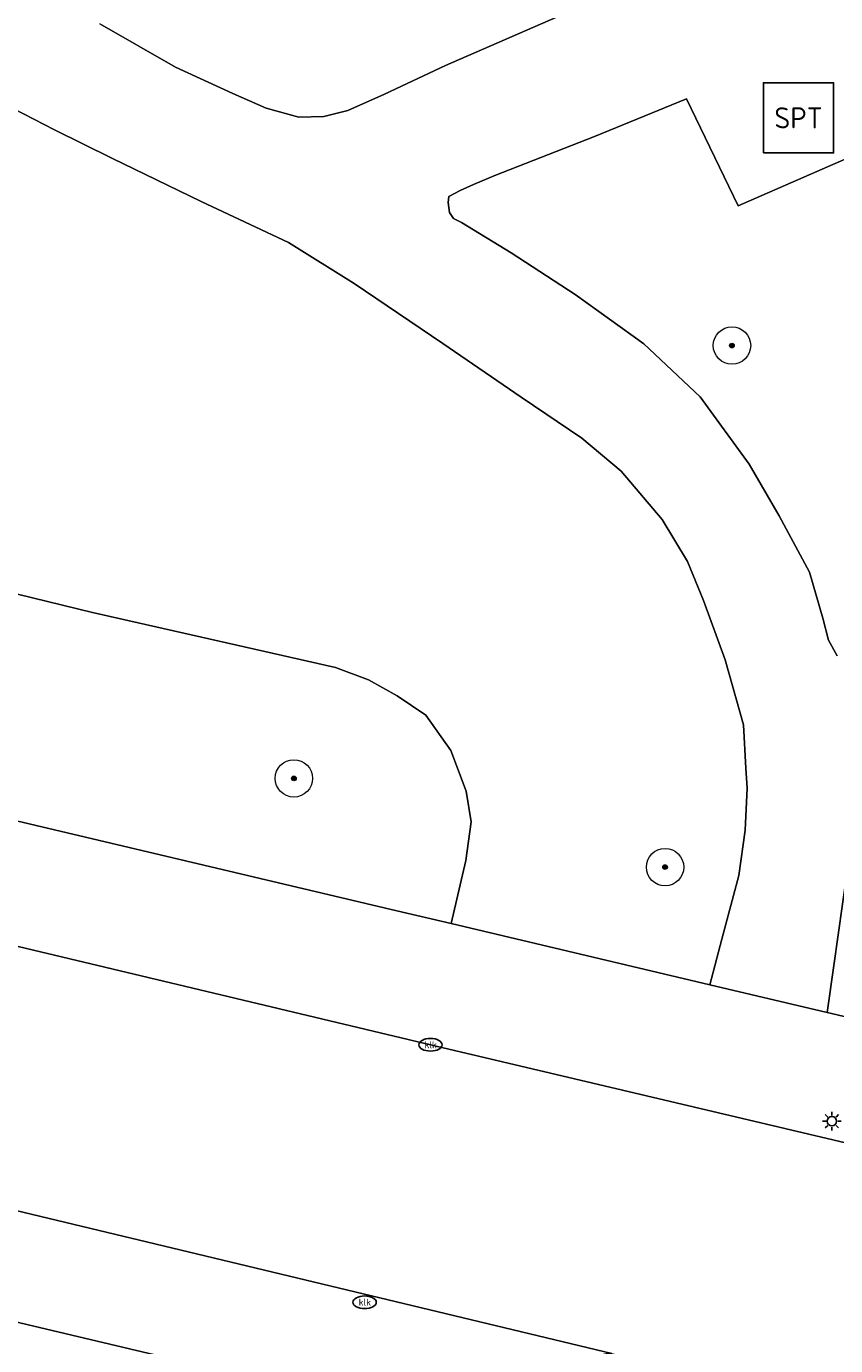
# Model space of a CAD drawing. Header units: metres. Extents: x 253395 to 254027, y 592765 to 593194.
# Tile 80 of 173: x 253611 to 253628, y 593075 to 593103. Entities that reach past the tile are written whole.
import ezdxf
from ezdxf.enums import TextEntityAlignment as Align

# ---------------------------------------------------------------- set-up
doc = ezdxf.new("R2010")
doc.units = ezdxf.units.M
for name, color, linetype, lineweight in [('B-WE-GR-BEPLANTING_CULTUUR_BODEMBEDEKKER-GV', 254, 'Continuous', 18), ('B-WE-GR-BOOM-S', 254, 'Continuous', 25), ('B-WE-IE-MEUBILAIR-S', 254, 'Continuous', 25), ('B-WE-IE-MEUBILAIR_WEGMEUBILAIR-S', 254, 'Continuous', 25), ('B-WE-OG-TERREIN_BEGROEID-GV', 254, 'Continuous', 18), ('B-WE-VH-HALFVERHARDING_SCHELP-GV', 254, 'Continuous', 18), ('B-WE-VH-OPENVERHARDING-GV', 254, 'Continuous', 18), ('B-WE-VH-OPENVERHARDING_STRAATBAKSTEEN-GV', 254, 'Continuous', 18)]:
    doc.layers.add(name, color=color, linetype=linetype, lineweight=lineweight)
doc.styles.add('NLCS-ISO', font='txt')

# ---------------------------------------------------------------- blocks, each defined once
blk = doc.blocks.new('SIE-MEUBILAIR_PAAL_LICHTMAST-SO')
for points in [[(-0.62, 0), (-1, 0)], [(-0.71, 0.71), (-0.44, 0.44)], [(0, 1), (0, 0.62)], [(0.44, 0.44), (0.71, 0.71)], [(1, 0), (0.62, 0)], [(-0.71, -0.71), (-0.44, -0.44)], [(0, -0.62), (0, -1)], [(0.44, -0.44), (0.71, -0.71)]]:
    blk.add_lwpolyline(points)
blk.add_circle((0, 0), 0.5)
blk = doc.blocks.new('SIE-MEUBILAIR_PUT_KOLK-SO')
blk.add_ellipse((0, 0), major_axis=(1.25, 0), ratio=0.54)
at = {"style": 'NLCS-ISO'}
blk.add_text('klk', height=0.75, dxfattribs=at).set_placement((0.03, 0), align=Align.MIDDLE_CENTER)
blk = doc.blocks.new('SIE-WEG_SPEELTOESTEL-SO')
at = {"flags": 128}
blk.add_lwpolyline([(-3.75, -3.75), (3.75, -3.75), (3.75, 3.75), (-3.75, 3.75)], close=True, dxfattribs=at)
at = {"style": 'NLCS-ISO'}
blk.add_text('SPT', height=2.25, dxfattribs=at).set_placement((0, 0), align=Align.MIDDLE_CENTER)
blk = doc.blocks.new('SGR-BOOM_GBKN-SO')
at = {"linetype": 'ByBlock', "lineweight": 18}
h = blk.add_hatch(color=0, dxfattribs=at)
h.dxf.hatch_style = 1
edge = h.paths.add_edge_path()
edge.add_arc((0, 0), 0.25, 0, 360)
at = {"color": 0, "linetype": 'ByBlock', "lineweight": 18}
for radius in [2, 0.25]:
    blk.add_circle((0, 0), radius, dxfattribs=at)
at = {"color": 0, "linetype": 'ByBlock', "lineweight": 18, "style": 'NLCS-ISO'}
blk.add_attdef('SOORT', (2.5, 0), '', height=1.5, dxfattribs=at)

msp = doc.modelspace()

# ---------------------------------------------------------------- linework, layer by layer
at = {"layer": 'B-WE-GR-BEPLANTING_CULTUUR_BODEMBEDEKKER-GV'}
msp.add_lwpolyline([(253611.946, 593090.9), (253605.178, 593092.552), (253602.372, 593093.298), (253600.7, 593093.717), (253599.318, 593094.043), (253598.553, 593094.093), (253597.798, 593094.059), (253597.295, 593093.872), (253596.818, 593093.561), (253596.4, 593093.181), (253595.865, 593092.453), (253595.629, 593091.832), (253595.161, 593090.032), (253618.462, 593084.516), (253619.621, 593084.242), (253619.935, 593085.594), (253620.046, 593086.419), (253619.944, 593087.078), (253619.611, 593087.95), (253619.08, 593088.706), (253618.468, 593089.116), (253617.856, 593089.459), (253617.146, 593089.72)], close=True, dxfattribs=at)
at = {"layer": 'B-WE-OG-TERREIN_BEGROEID-GV'}
for points in [[(253612.107, 593103.499), (253613.721, 593102.567), (253614.948, 593102.002), (253615.661, 593101.692), (253616.36, 593101.496), (253616.901, 593101.513), (253617.413, 593101.643), (253618.195, 593101.989), (253619.502, 593102.607), (253623.453, 593104.333)], [(253605.178, 593092.552), (253611.946, 593090.9), (253617.146, 593089.72), (253617.856, 593089.459), (253618.468, 593089.116), (253619.08, 593088.706), (253619.611, 593087.95), (253619.944, 593087.078), (253620.046, 593086.419), (253619.935, 593085.594), (253619.621, 593084.242), (253625.154, 593082.933), (253625.413, 593083.911), (253625.775, 593085.275), (253625.913, 593086.244), (253625.952, 593087.142), (253625.927, 593087.57), (253625.874, 593088.494), (253625.483, 593089.888), (253625.022, 593091.154), (253624.677, 593091.992), (253624.131, 593092.887), (253623.258, 593093.923), (253622.415, 593094.631), (253621.115, 593095.508), (253619.443, 593096.654), (253617.544, 593097.941), (253616.144, 593098.818), (253614.275, 593099.692), (253612.362, 593100.624), (253611.135, 593101.231), (253610.25, 593101.682)], [(253628.962, 593100.997), (253625.757, 593099.599), (253624.652, 593101.889), (253622.685, 593101.083), (253620.552, 593100.248), (253620.097, 593100.06), (253619.813, 593099.931), (253619.572, 593099.802), (253619.558, 593099.673), (253619.588, 593099.46), (253619.674, 593099.332), (253619.845, 593099.248), (253620.902, 593098.597), (253622.273, 593097.706), (253623.744, 593096.645), (253624.946, 593095.511), (253625.992, 593094.077), (253626.637, 593092.969), (253627.284, 593091.762), (253627.573, 593090.781), (253627.689, 593090.311), (253627.876, 593089.97)], [(253628.082, 593085.314), (253627.807, 593083.348), (253627.666, 593082.338), (253652.11, 593076.602)]]:
    msp.add_lwpolyline(points, dxfattribs=at)
at = {"layer": 'B-WE-VH-HALFVERHARDING_SCHELP-GV'}
for points in [[(253623.453, 593104.333), (253619.502, 593102.607), (253618.195, 593101.989), (253617.413, 593101.643), (253616.901, 593101.513), (253616.36, 593101.496), (253615.661, 593101.692), (253614.948, 593102.002), (253613.721, 593102.567), (253612.107, 593103.499)], [(253610.25, 593101.682), (253611.135, 593101.231), (253612.362, 593100.624), (253614.275, 593099.692), (253616.144, 593098.818), (253617.544, 593097.941), (253619.443, 593096.654), (253621.115, 593095.508), (253622.415, 593094.631), (253623.258, 593093.923), (253624.131, 593092.887), (253624.677, 593091.992), (253625.022, 593091.154), (253625.483, 593089.888), (253625.874, 593088.494), (253625.927, 593087.57), (253625.952, 593087.142), (253625.913, 593086.244), (253625.775, 593085.275), (253625.413, 593083.911), (253625.154, 593082.933), (253627.666, 593082.338), (253627.807, 593083.348), (253628.082, 593085.314)], [(253627.876, 593089.97), (253627.689, 593090.311), (253627.573, 593090.781), (253627.284, 593091.762), (253626.637, 593092.969), (253625.992, 593094.077), (253624.946, 593095.511), (253623.744, 593096.645), (253622.273, 593097.706), (253620.902, 593098.597), (253619.845, 593099.248), (253619.674, 593099.332), (253619.588, 593099.46), (253619.558, 593099.673), (253619.572, 593099.802), (253619.813, 593099.931), (253620.097, 593100.06), (253620.552, 593100.248), (253622.685, 593101.083), (253624.652, 593101.889), (253625.757, 593099.599), (253628.962, 593100.997)]]:
    msp.add_lwpolyline(points, dxfattribs=at)
at = {"layer": 'B-WE-VH-OPENVERHARDING-GV'}
for points in [[(253652.11, 593076.602), (253627.666, 593082.338), (253625.154, 593082.933), (253619.621, 593084.242), (253618.462, 593084.516), (253595.161, 593090.032), (253573.948, 593095.053), (253554.744, 593099.599), (253536.902, 593103.823), (253535.633, 593104.123), (253535.418, 593103.104), (253535.062, 593101.611), (253543.001, 593099.678), (253563.087, 593094.954), (253565.868, 593094.294), (253575.92, 593091.91), (253590.919, 593088.338), (253605.416, 593084.93), (253619.179, 593081.649), (253633.434, 593078.279)], [(253561.846, 593080.829), (253619.397, 593066.39), (253620.954, 593066.005), (253626.047, 593064.718), (253626.486, 593066.55), (253610.118, 593070.632), (253611.119, 593074.721), (253621.815, 593072.16), (253621.992, 593073.008), (253621.896, 593072.988), (253621.799, 593072.999), (253600.102, 593078.141), (253599.968, 593077.365), (253610.132, 593074.983), (253609.101, 593070.872), (253582.253, 593077.609)]]:
    msp.add_lwpolyline(points, dxfattribs=at)
msp.add_lwpolyline([(253600.102, 593078.141), (253621.799, 593072.999), (253621.896, 593072.988), (253621.992, 593073.008), (253622.076, 593073.058), (253622.14, 593073.133), (253622.177, 593073.223), (253622.588, 593074.729), (253622.638, 593074.842), (253622.717, 593074.937), (253622.819, 593075.006), (253622.937, 593075.043), (253623.06, 593075.046), (253597.349, 593081.216), (253597.502, 593081.175), (253597.647, 593081.111), (253597.779, 593081.024), (253597.896, 593080.917), (253597.995, 593080.793), (253599.521, 593078.553), (253599.605, 593078.432), (253599.708, 593078.328), (253599.828, 593078.243), (253599.96, 593078.18)], close=True, dxfattribs=at)
at = {"layer": 'B-WE-VH-OPENVERHARDING_STRAATBAKSTEEN-GV'}
msp.add_lwpolyline([(253633.434, 593078.279), (253619.179, 593081.649), (253605.416, 593084.93), (253590.919, 593088.338), (253575.92, 593091.91), (253565.868, 593094.294), (253564.541, 593088.87), (253596.579, 593081.394), (253597.349, 593081.216), (253623.06, 593075.046), (253623.179, 593075.014), (253637.478, 593071.588)], dxfattribs=at)

# ---------------------------------------------------------------- block references
at = {"layer": 'B-WE-GR-BOOM-S', "xscale": 0.2, "yscale": 0.2, "zscale": 0.2}
for p in [(253625.628, 593096.612), (253616.256, 593087.35), (253624.197, 593085.451)]:
    msp.add_blockref('SGR-BOOM_GBKN-SO', p, dxfattribs=at)
at = {"layer": 'B-WE-IE-MEUBILAIR-S', "xscale": 0.2, "yscale": 0.2, "zscale": 0.2}
for name, p in [('SIE-MEUBILAIR_PUT_KOLK-SO', (253619.179, 593081.649)), ('SIE-MEUBILAIR_PAAL_LICHTMAST-SO', (253627.766, 593080.013)), ('SIE-MEUBILAIR_PUT_KOLK-SO', (253617.77, 593076.14))]:
    msp.add_blockref(name, p, dxfattribs=at)
at = {"layer": 'B-WE-IE-MEUBILAIR_WEGMEUBILAIR-S', "xscale": 0.2, "yscale": 0.2, "zscale": 0.2}
msp.add_blockref('SIE-WEG_SPEELTOESTEL-SO', (253627.051, 593101.484), dxfattribs=at)

doc.saveas('drawing.dxf')
